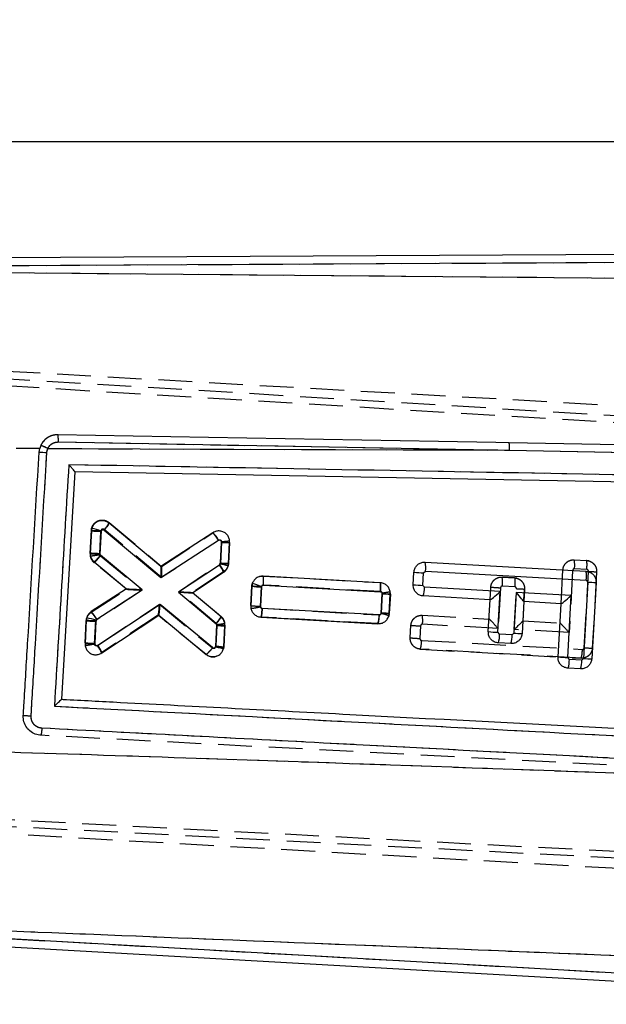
# Model space of a CAD drawing. Extents: x 35 to 288, y 10 to 210.
# Tile 18 of 37: x 160 to 176, y 182 to 210. Entities that reach past the tile are written whole.
import ezdxf

# ---------------------------------------------------------------- set-up
doc = ezdxf.new("R2010")
doc.units = 0
doc.header["$LTSCALE"] = 0.75
doc.linetypes.add('HIDDEN', pattern=[1.905, 1.27, -0.635])
doc.layers.get('0').update_dxf_attribs({"linetype": 'CONTINUOUS'})
doc.layers.add('FORMATO', color=179, linetype='CONTINUOUS')
doc.styles.add('SLDTEXTSTYLE0', font='TXT', dxfattribs={"width": 0.75})
doc.dimstyles.new('SLDDIMSTYLE0', dxfattribs={"dimtxt": 2.625, "dimasz": 2.4765, "dimexe": 0, "dimexo": 0.0625, "dimgap": 0.65625, "dimtad": 1, "dimdec": 0, "dimrnd": 1e-09, "dimzin": 12, "dimtxsty": 'SLDTEXTSTYLE0', "dimsah": 1, "dimcen": 0.09, "dimazin": 3, "dimtfac": 1, "dimtdec": 0, "dimtofl": 0, "dimtmove": 0, "dimatfit": 3, "dimtolj": 1, "dimtzin": 12})

# ---------------------------------------------------------------- blocks, each defined once
blk = doc.blocks.new('_D')
at = {"layer": 'FORMATO'}
for p, q in [((78.67, 176.746), (78.67, 206.956)), ((215.048, 190.574), (215.048, 206.956)), ((78.67, 206.206), (215.048, 206.206))]:
    blk.add_line(p, q, dxfattribs=at)
for points in [[(78.67, 206.206), (81.147, 205.825), (81.147, 206.587)], [(215.048, 206.206), (212.571, 206.587), (212.571, 205.825)]]:
    blk.add_solid(points, dxfattribs=at)
at = {"layer": 'FORMATO', "insert": (139.816, 209.59), "char_height": 2.625, "attachment_point": 1, "style": 'SLDTEXTSTYLE0'}
blk.add_mtext('136', dxfattribs=at)
blk = doc.blocks.new('_D_7')
at = {"layer": 'FORMATO'}
for p, q in [((193.738, 203.109), (226.618, 203.109)), ((225.868, 166.17), (225.868, 203.109)), ((134.921, 166.17), (226.618, 166.17))]:
    blk.add_line(p, q, dxfattribs=at)
for points in [[(225.868, 203.109), (225.487, 200.633), (226.249, 200.633)], [(225.868, 166.17), (226.249, 168.646), (225.487, 168.646)]]:
    blk.add_solid(points, dxfattribs=at)
at = {"layer": 'FORMATO', "insert": (222.484, 182.043), "char_height": 2.625, "attachment_point": 1, "rotation": 90, "style": 'SLDTEXTSTYLE0'}
blk.add_mtext('37', dxfattribs=at)

msp = doc.modelspace()

# ---------------------------------------------------------------- linework, layer by layer
at = {"color": 7, "linetype": 'CONTINUOUS'}
for p, q in [((192.9883, 203.109), (158.8501, 202.9295)), ((192.9895, 202.8783), (159.0104, 202.6996)), ((159.1839, 202.5173), (192.7098, 202.2204)), ((160.9496, 197.7451), (173.6557, 197.5126)), ((160.4242, 197.5604), (159.7598, 197.5621)), ((160.4082, 197.4603), (160.4242, 197.5604)), ((160.4553, 197.6471), (160.4242, 197.5604)), ((160.655, 197.5598), (173.6557, 197.5126)), ((173.6557, 197.5126), (190.8162, 197.1968)), ((161.4186, 196.8987), (161.0349, 190.4985)), ((190.0141, 196.3787), (161.4186, 196.8987)), ((161.8794, 195.2416), (161.8443, 194.6208)), ((161.8925, 195.314), (161.8794, 195.2416)), ((162.1159, 194.6043), (162.1509, 195.2243)), ((162.1509, 195.2243), (162.1532, 195.2367)), ((162.2408, 195.2619), (163.839, 193.9242)), ((163.836, 194.2377), (162.3788, 195.4574)), ((165.3041, 195.1891), (163.836, 194.2377)), ((163.839, 193.9242), (165.4619, 194.9759)), ((165.546, 194.9271), (165.5117, 194.3205)), ((165.7394, 194.3097), (165.7737, 194.9164)), ((163.3147, 193.5843), (162.1361, 194.5585)), ((161.9542, 194.3697), (162.8708, 193.6121)), ((165.4881, 194.2792), (164.3318, 193.5121)), ((165.5103, 194.3107), (165.4881, 194.2792)), ((165.7309, 194.2534), (165.7394, 194.3097)), ((171.2351, 194.0586), (171.2878, 194.1057)), ((171.2799, 194.3586), (175.808, 194.1045)), ((171.2878, 194.1057), (175.8159, 193.8516)), ((164.7268, 193.492), (165.6044, 194.0742)), ((170.0115, 193.7805), (166.7192, 193.9652)), ((170.9436, 193.7231), (170.9636, 194.076)), ((171.2151, 193.7056), (171.2351, 194.0586)), ((175.8159, 193.8516), (175.863, 193.7989)), ((162.8708, 193.6121), (161.8759, 192.9674)), ((162.0337, 192.7543), (163.3147, 193.5843)), ((166.3982, 193.6789), (166.3673, 193.1315)), ((166.4128, 193.7562), (166.3982, 193.6789)), ((166.6388, 193.1141), (166.6697, 193.6616)), ((166.6697, 193.6616), (166.6723, 193.6751)), ((166.7274, 193.7123), (170.0189, 193.5276)), ((171.2623, 193.6529), (171.2151, 193.7056)), ((173.3942, 193.5333), (171.2623, 193.6529)), ((175.863, 193.7989), (175.742, 191.6479)), ((176.0907, 193.7881), (175.9697, 191.6372)), ((164.3318, 193.5121), (165.3932, 192.6216)), ((165.5326, 192.8159), (164.7268, 193.492)), ((170.0708, 193.4702), (170.0399, 192.9228)), ((170.2676, 192.9119), (170.2985, 193.4593)), ((173.1087, 193.301), (171.2264, 193.4066)), ((173.058, 192.402), (173.1087, 193.301)), ((173.3295, 192.3846), (173.3942, 193.5333)), ((173.8435, 193.5081), (173.7788, 192.3594)), ((175.3911, 193.4213), (173.8435, 193.5081)), ((175.2927, 191.6732), (175.3911, 193.4213)), ((163.8155, 193.1708), (162.057, 192.0073)), ((165.2905, 191.9517), (163.8155, 193.1708)), ((169.983, 192.8725), (166.691, 193.0571)), ((174.0572, 193.2478), (174.0065, 192.3486)), ((175.1055, 193.189), (174.0572, 193.2478)), ((175.0212, 191.6906), (175.1055, 193.189)), ((161.7375, 192.7295), (161.7004, 192.0726)), ((161.7481, 192.7934), (161.7375, 192.7295)), ((161.9719, 192.0552), (162.009, 192.712)), ((162.009, 192.712), (162.0109, 192.7232)), ((162.173, 191.8021), (163.7771, 192.8635)), ((163.7771, 192.8635), (165.1096, 191.762)), ((166.6547, 192.8109), (169.9471, 192.6263)), ((170.2576, 192.85), (170.2676, 192.9119)), ((165.4132, 192.5763), (165.3806, 191.9989)), ((165.6077, 191.9782), (165.6409, 192.5655)), ((173.3767, 192.3319), (173.3295, 192.3846)), ((173.7261, 192.3122), (173.3767, 192.3319)), ((173.7788, 192.3594), (173.7261, 192.3122)), ((165.3806, 191.9989), (165.3773, 191.9752)), ((165.6012, 191.9302), (165.6077, 191.9782)), ((173.6902, 192.066), (173.3407, 192.0856)), ((175.3398, 191.6205), (175.2927, 191.6732)), ((175.6892, 191.6008), (175.3398, 191.6205)), ((175.742, 191.6479), (175.6892, 191.6008)), ((175.6533, 191.3545), (175.3038, 191.3742)), ((161.0349, 190.4985), (161.0348, 190.4976)), ((160.455, 189.4846), (160.4266, 189.487)), ((158.0126, 183.6123), (183.0855, 182.201)), ((158.195, 183.8337), (183.0985, 182.4319))]:
    msp.add_line(p, q, dxfattribs=at)
at = {"color": 7, "linetype": 'HIDDEN'}
for p, q in [((192.9895, 202.8783), (159.0104, 202.6996)), ((159.1839, 202.5173), (192.7098, 202.2204)), ((196.1001, 197.6698), (155.1211, 199.9764)), ((154.921, 199.8064), (199.9993, 197.072)), ((155.1786, 199.5899), (200.4184, 196.8596)), ((160.9496, 197.7451), (173.6557, 197.5126)), ((160.4242, 197.5604), (159.7598, 197.5621)), ((160.655, 197.5598), (173.6557, 197.5126)), ((173.6557, 197.5126), (190.8162, 197.1968)), ((161.8429, 194.6009), (161.8797, 195.2578)), ((161.8797, 195.2578), (161.8429, 194.6009)), ((162.1512, 195.2404), (162.1144, 194.5837)), ((163.858, 193.9249), (162.2411, 195.2785)), ((162.3797, 195.4735), (163.8556, 194.2379)), ((163.8545, 194.2388), (165.3022, 195.1838)), ((165.4607, 194.971), (163.858, 193.9249)), ((165.3022, 195.1838), (165.3024, 195.1839)), ((165.5447, 194.9138), (165.5441, 194.9364)), ((165.7718, 194.9615), (165.7718, 194.9615)), ((165.5124, 194.3378), (165.5447, 194.9138)), ((165.7729, 194.9131), (165.74, 194.3258)), ((161.8429, 194.6009), (161.8462, 194.5362)), ((161.8462, 194.5362), (161.8702, 194.4658)), ((162.1343, 194.5387), (163.3139, 193.5703)), ((175.4756, 194.4252), (175.8251, 194.4055)), ((175.887, 194.3952), (175.825, 194.4055)), ((162.8699, 193.5966), (161.9536, 194.3489)), ((164.3327, 193.5278), (165.487, 194.2935)), ((175.1055, 193.1896), (175.1592, 194.1425)), ((175.4307, 194.1251), (175.3323, 192.377)), ((175.833, 194.1525), (175.4834, 194.1722)), ((175.7589, 191.9489), (175.8799, 194.0991)), ((165.6043, 194.0891), (164.7276, 193.5077)), ((164.7717, 193.5369), (165.6043, 194.0891)), ((166.7199, 193.9682), (166.72, 193.9681)), ((166.72, 193.9681), (170.0122, 193.7821)), ((173.445, 193.9385), (173.7945, 193.9188)), ((173.7945, 193.9188), (173.445, 193.9385)), ((173.7945, 193.9188), (173.7945, 193.9188)), ((173.8564, 193.9085), (173.7945, 193.9188)), ((176.1077, 194.0891), (175.9866, 191.9381)), ((161.8741, 192.9467), (162.8699, 193.5966)), ((163.3139, 193.5703), (162.0338, 192.7347)), ((162.8708, 193.6121), (162.8708, 193.6121)), ((166.3676, 193.1344), (166.3983, 193.6818)), ((166.3983, 193.6818), (166.3676, 193.1344)), ((166.4092, 193.7449), (166.3983, 193.6818)), ((166.6697, 193.6632), (166.6391, 193.1168)), ((170.0204, 193.5292), (166.7279, 193.7152)), ((173.1087, 193.3012), (173.1286, 193.6558)), ((173.4001, 193.6385), (173.3355, 192.4898)), ((173.8024, 193.6659), (173.4529, 193.6856)), ((173.7847, 192.4644), (173.8494, 193.6124)), ((174.0771, 193.6024), (174.0572, 193.2486)), ((174.06, 193.299), (174.0771, 193.6024)), ((165.3954, 192.636), (164.3327, 193.5278)), ((164.7268, 193.492), (164.7268, 193.492)), ((164.7277, 193.5077), (165.5344, 192.8306)), ((170.0402, 192.9264), (170.0708, 193.4728)), ((170.2986, 193.4623), (170.2678, 192.9149)), ((170.2678, 192.9149), (170.2986, 193.4623)), ((170.2986, 193.4623), (170.2956, 193.5249)), ((162.0584, 192.0237), (163.7967, 193.1737)), ((163.7967, 193.1737), (165.2914, 191.9465)), ((166.6391, 193.1168), (166.64, 193.1039)), ((166.6902, 193.0601), (169.9824, 192.8742)), ((174.0572, 193.2478), (174.0264, 192.7021)), ((161.8741, 192.9467), (161.8473, 192.9238)), ((163.76, 192.8675), (162.1739, 191.8182)), ((165.1109, 191.7566), (163.7588, 192.8667)), ((165.64, 192.6385), (165.617, 192.7124)), ((166.6544, 192.8139), (166.6544, 192.8139)), ((169.9467, 192.6279), (166.6544, 192.8139)), ((166.6544, 192.8139), (169.9467, 192.6279)), ((170.2631, 192.8842), (170.2426, 192.8179)), ((170.262, 192.8806), (170.2678, 192.9149)), ((171.1958, 192.8632), (173.0788, 192.7568)), ((161.7019, 192.0887), (161.7368, 192.7095)), ((162.0082, 192.6904), (161.9734, 192.0714)), ((165.3804, 191.9855), (165.4144, 192.5921)), ((165.6421, 192.5815), (165.6081, 191.9749)), ((165.6421, 192.5815), (165.64, 192.6385)), ((169.9467, 192.6279), (170.0257, 192.637)), ((169.9683, 192.6287), (169.9467, 192.6279)), ((169.9467, 192.6279), (169.9467, 192.6279)), ((170.8595, 192.2275), (170.8793, 192.5804)), ((171.1508, 192.5631), (171.1311, 192.2109)), ((173.3355, 192.4898), (171.2036, 192.6102)), ((175.3323, 192.377), (173.7847, 192.4644)), ((174.0265, 192.7032), (175.0756, 192.644)), ((171.1781, 192.1574), (175.7061, 191.9018)), ((161.7068, 192.0152), (161.7068, 192.0153)), ((161.9734, 192.0714), (161.9741, 192.0595)), ((175.6702, 191.6555), (171.1421, 191.9112)), ((171.1421, 191.9112), (175.6702, 191.6555)), ((162.1739, 191.8182), (162.1739, 191.8182)), ((186.3778, 188.1254), (160.455, 189.4846)), ((208.2857, 184.3807), (154.209, 187.1886)), ((154.4912, 187.3747), (208.382, 184.5599)), ((154.3893, 186.9972), (195.3695, 184.6903)), ((158.195, 183.8337), (183.0985, 182.4319))]:
    msp.add_line(p, q, dxfattribs=at)
at = {"color": 7, "linetype": 'CONTINUOUS', "flags": 128}
for points in [[(173.644, 197.7203), (173.2711, 197.7271), (171.6526, 197.7564), (165.1787, 197.8733), (160.9385, 197.9495)], [(189.5013, 197.431), (188.8177, 197.4436), (182.3438, 197.562), (173.644, 197.7203)]]:
    msp.add_lwpolyline(points, dxfattribs=at)
at = {"color": 7, "linetype": 'HIDDEN', "flags": 128}
for points in [[(166.6251, 193.9544), (166.6585, 193.9654), (166.7198, 193.9682), (166.7199, 193.9682), (166.7199, 193.9682)], [(165.4018, 191.7086), (165.3523, 191.6914), (165.2526, 191.6918), (165.1567, 191.7255), (165.1109, 191.7565), (165.1109, 191.7566), (165.1109, 191.7566)]]:
    msp.add_lwpolyline(points, dxfattribs=at)
at = {"color": 7, "linetype": 'CONTINUOUS'}
for centre, radius, start, end in [((172.9194, 197.5753), 0.739, 355.13586, 11.31928), ((161.229, 208.0621), 10.6335, 265.57324, 266.75093), ((159.4038, 194.9713), 2.875, 64.20124, 68.54539), ((162.5441, 203.5215), 8.3066, 265.41039, 267.28699), ((160.5224, 190.2132), 5.2816, 72.01508, 74.96521), ((164.5615, 194.4741), 1.0308, 29.13404, 43.91677), ((165.9706, 201.4914), 6.578, 266.29927, 268.28499), ((164.243, 194.7234), 0.6337, 230.03438, 230.16434), ((164.7792, 193.7416), 0.8897, 21.95719, 37.17987), ((165.4567, 194.3236), 0.0551, 346.39555, 356.75747), ((163.9603, 187.8868), 6.6082, 74.4579, 76.43453), ((165.938, 200.8956), 6.5889, 266.29012, 268.27253), ((170.5592, 194.2095), 0.7359, 351.88583, 11.68594), ((175.0874, 193.9555), 0.7358, 351.88527, 11.68819), ((171.6334, 202.3889), 8.3399, 265.39343, 267.26255), ((167.0614, 201.9465), 8.2941, 265.41359, 267.29299), ((165.1194, 189.1604), 4.7744, 71.01796, 74.28102), ((171.6131, 202.0308), 8.3347, 265.39285, 267.26313), ((170.5426, 193.632), 0.72, 341.75383, 1.66046), ((176.2856, 200.3493), 6.564, 266.30924, 268.29918), ((170.5175, 200.4257), 6.9698, 266.32566, 268.19972), ((173.0624, 192.464), 0.8383, 86.75998, 86.8398), ((167.037, 201.443), 8.3384, 265.3931, 267.26259), ((174.0349, 193.2495), 0.0223, 355.76301, 357.81427), ((175.0413, 192.0302), 1.1606, 86.77107, 86.82872), ((162.4108, 201.0652), 8.3629, 265.38254, 267.24652), ((160.3142, 186.8993), 6.066, 73.7575, 76.32685), ((161.1335, 192.2526), 1.0306, 29.13039, 43.91664), ((162.0637, 192.7083), 0.0549, 123.11942, 164.22368), ((163.8111, 192.8135), 0.0604, 122.8332, 124.19719), ((169.2634, 192.8517), 0.7199, 341.75535, 1.66234), ((169.9848, 192.9259), 0.0552, 345.0387, 356.75421), ((168.6467, 187.5332), 5.5555, 73.14379, 75.49548), ((170.4668, 199.502), 6.593, 266.28735, 268.26852), ((165.8378, 199.1401), 6.5776, 266.29915, 268.28504), ((173.7254, 200.6988), 8.3236, 265.40111, 267.27386), ((172.6569, 192.3112), 0.7201, 341.74392, 1.64813), ((173.0064, 192.2915), 0.72, 341.74385, 1.6482), ((174.2014, 198.9098), 6.564, 266.30924, 268.29918), ((162.3703, 200.3858), 8.3401, 265.39326, 267.26232), ((161.3483, 191.471), 0.8887, 21.87444, 37.11563), ((175.6884, 199.985), 8.3213, 265.40088, 267.27419), ((174.6202, 191.5997), 0.7199, 341.74257, 1.65118), ((176.1646, 198.2017), 6.5674, 266.30975, 268.29867), ((174.9696, 191.58), 0.7199, 341.74257, 1.65118)]:
    msp.add_arc(centre, radius, start, end, dxfattribs=at)
at = {"color": 7, "linetype": 'HIDDEN'}
for centre, radius, start, end in [((172.9194, 197.5753), 0.739, 355.13586, 11.31928), ((159.4038, 194.9713), 2.875, 64.20124, 68.54539), ((162.5445, 203.5353), 8.3042, 265.40856, 267.28569), ((161.6733, 195.8287), 0.7907, 315.90036, 333.3044), ((162.1463, 194.584), 0.3039, 176.81838, 189.05726), ((162.5011, 202.8375), 8.2629, 265.43108, 267.31759), ((162.1478, 194.5848), 0.3055, 189.15804, 230.54298), ((162.1682, 194.5807), 0.0539, 176.81838, 188.82275), ((162.1697, 194.5815), 0.0555, 189.38431, 230.44005), ((174.7536, 194.2762), 0.7372, 351.8939, 11.65936), ((176.2731, 200.4573), 6.3704, 266.46158, 268.51209), ((172.7243, 193.7895), 0.736, 351.88369, 11.68302), ((173.7961, 201.9537), 8.3247, 265.40124, 267.27383), ((174.2422, 199.9687), 6.3684, 266.46348, 268.51463), ((170.015, 193.4759), 0.0559, 356.81572, 8.13684), ((170.4867, 199.9805), 6.521, 266.3437, 268.34682), ((169.9932, 193.4793), 0.3059, 356.81572, 8.58425), ((167.0454, 201.4998), 8.3928, 265.3679, 267.22524), ((166.1108, 195.2821), 2.2416, 276.72769, 283.65497), ((165.3387, 192.598), 0.304, 7.63968, 49.91533), ((170.4752, 192.7143), 0.7358, 351.86938, 11.67209), ((165.3606, 192.5947), 0.054, 7.9609, 49.81207), ((165.3589, 192.5952), 0.0556, 356.80909, 7.18787), ((165.8313, 199.1049), 6.5261, 266.33732, 268.33885), ((165.337, 192.5986), 0.3056, 356.80909, 7.50066), ((171.5445, 200.8644), 8.3106, 265.40916, 267.2849), ((171.4868, 200.2611), 8.0581, 265.53503, 267.4695), ((170.4584, 192.1368), 0.72, 341.73337, 1.63982), ((162.3669, 200.3688), 8.3067, 265.40874, 267.28531), ((164.5656, 192.4557), 0.8866, 307.94838, 324.94272), ((165.8011, 198.5264), 6.5544, 266.31973, 268.31263), ((174.9863, 191.881), 0.7201, 341.75017, 1.65215), ((176.1816, 198.503), 6.5678, 266.30975, 268.29862)]:
    msp.add_arc(centre, radius, start, end, dxfattribs=at)
for centre, major_axis, ratio, start_param, end_param in [((165.5228, 194.9171), (0.2502, -0.0041), 0.0119261, 4.8002099, 6.2831853), ((163.8361, 193.9283), (0.0184, 0.3102), 0.0709759, 4.7058754, 6.2306505), ((163.292, 193.5736), (0.4221, -0.0231), 0.0050435, 3.1484688, 4.7645602), ((164.3108, 193.5312), (0.4169, -0.0235), 0.0050159, 4.7652117, 6.2764752), ((163.7748, 193.1771), (0.016, 0.3099), 0.0710097, 3.1939699, 4.7053099), ((173.3136, 192.4931), (-0.2354, 0.2635), 0.0399855, 4.6640637, 6.2432132), ((173.7629, 192.4677), (0.2633, 0.2352), 0.0483726, 4.7523611, 6.23486), ((175.3104, 192.3803), (-0.2354, 0.2635), 0.0399855, 4.6640637, 6.2432132)]:
    msp.add_ellipse(centre, major_axis=major_axis, ratio=ratio, start_param=start_param, end_param=end_param, dxfattribs=at)
at = {"color": 7, "linetype": 'CONTINUOUS'}
for centre, major_axis, ratio, start_param, end_param in [((163.8171, 193.9275), (0.0189, 0.3097), 0.0710733, 4.7059813, 6.2307612), ((163.2928, 193.5877), (0.422, -0.0245), 0.0048715, 3.1482343, 4.7645765), ((164.3099, 193.5155), (0.4169, -0.0234), 0.0050216, 4.7652111, 6.2764676), ((173.3723, 193.5366), (0.2633, 0.2353), 0.0483709, 3.1899355, 4.7523436), ((173.8216, 193.5114), (-0.2354, 0.2634), 0.0399838, 3.1815472, 4.6640462), ((175.3692, 193.4246), (0.2633, 0.2353), 0.0483709, 3.1899355, 4.7523436), ((163.7936, 193.1742), (0.0165, 0.3103), 0.0709339, 3.1940964, 4.7054322), ((165.3587, 192.0022), (0.249, -0.024), 0.0048534, 4.8008813, 6.2831853)]:
    msp.add_ellipse(centre, major_axis=major_axis, ratio=ratio, start_param=start_param, end_param=end_param, dxfattribs=at)
for points, knots in [([(160.9385, 197.9495), (160.8813, 197.9451), (160.7655, 197.936), (160.6087, 197.8512), (160.5068, 197.7461), (160.4676, 197.6706), (160.4553, 197.6471)], [0, 0, 0, 0, 0.2842035, 0.5759982, 0.8678197, 1, 1, 1, 1]), ([(160.655, 197.5598), (160.6618, 197.573), (160.6849, 197.6181), (160.7454, 197.6824), (160.8416, 197.7362), (160.9136, 197.7421), (160.9496, 197.7451)], [0, 0, 0, 0, 0.1212747, 0.4134869, 0.7070885, 1, 1, 1, 1]), ([(160.9499, 197.7451), (160.9501, 197.7718), (160.9505, 197.8254), (160.9478, 197.8934), (160.9435, 197.9373), (160.94, 197.9458), (160.9384, 197.9496)], [0, 0, 0, 0, 0.2645258, 0.5290559, 0.7935825, 1, 1, 1, 1]), ([(159.9633, 190.0361), (159.9714, 190.1712), (160.0118, 190.8466), (160.1602, 193.3213), (160.3004, 195.661), (160.4082, 197.4603)], [0, 0, 0, 0, 0.0545862, 0.2729311, 1, 1, 1, 1]), ([(160.1832, 190.0214), (160.1912, 190.1565), (160.2315, 190.8319), (160.3792, 193.3067), (160.5189, 195.6464), (160.6263, 197.4457)], [0, 0, 0, 0, 0.0545866, 0.2729327, 1, 1, 1, 1]), ([(160.6263, 197.4457), (160.6312, 197.48), (160.6369, 197.5193), (160.653, 197.5552), (160.655, 197.5598)], [0, 0, 0, 0, 0.8727254, 1, 1, 1, 1]), ([(161.2439, 197.1027), (161.1763, 195.9717), (161.041, 193.7053), (160.9058, 191.439), (160.8381, 190.3036)], [0, 0, 0, 0, 0.4990478, 1, 1, 1, 1]), ([(190.3644, 196.5681), (185.483, 196.6581), (175.7764, 196.8371), (166.0693, 197.0145), (161.2439, 197.1027)], [0, 0, 0, 0, 0.5028961, 1, 1, 1, 1]), ([(161.4187, 196.8992), (161.4172, 196.9021), (161.4143, 196.9081), (161.3904, 196.938), (161.3469, 196.9888), (161.2941, 197.048), (161.2568, 197.0887), (161.2445, 197.102), (161.2439, 197.1027)], [0, 0, 0, 0, 0.1572201, 0.3135169, 0.5425163, 0.8512126, 0.9921343, 1, 1, 1, 1]), ([(162.3788, 195.4574), (162.35, 195.4768), (162.2925, 195.5157), (162.1881, 195.5334), (162.0845, 195.5179), (161.9925, 195.468), (161.9253, 195.3965), (161.9025, 195.3393), (161.8925, 195.314)], [0, 0, 0, 0, 0.17311386, 0.3462195, 0.51953475, 0.69239521, 0.86422328, 1, 1, 1, 1]), ([(162.1532, 195.2367), (162.1555, 195.2423), (162.1602, 195.2533), (162.1737, 195.2659), (162.1903, 195.2736), (162.2089, 195.2755), (162.2267, 195.2716), (162.2363, 195.2649), (162.2408, 195.2619)], [0, 0, 0, 0, 0.1664616, 0.332851, 0.5011033, 0.6732193, 0.8487976, 1, 1, 1, 1]), ([(162.3788, 195.4573), (162.3787, 195.4538), (162.3785, 195.4469), (162.3552, 195.4101), (162.3179, 195.3586), (162.2832, 195.3142), (162.257, 195.2817), (162.2478, 195.2704), (162.2408, 195.2619)], [0, 0, 0, 0, 0.2211505, 0.4422987, 0.663452, 0.8846036, 0.9125592, 1, 1, 1, 1]), ([(165.7737, 194.9164), (165.7723, 194.9507), (165.7694, 195.0193), (165.7223, 195.113), (165.6494, 195.1866), (165.5552, 195.2317), (165.4517, 195.2432), (165.3653, 195.2242), (165.3198, 195.1981), (165.3041, 195.1891)], [0, 0, 0, 0, 0.1526154, 0.3052208, 0.4575925, 0.6118199, 0.7648724, 0.9188573, 1, 1, 1, 1]), ([(165.4619, 194.9759), (165.4647, 194.9775), (165.4729, 194.9822), (165.4883, 194.9856), (165.5068, 194.9834), (165.5237, 194.9756), (165.5368, 194.9623), (165.5452, 194.9456), (165.5457, 194.9333), (165.546, 194.9271)], [0, 0, 0, 0, 0.08146858, 0.23575953, 0.38594294, 0.54416525, 0.69417977, 0.84709538, 1, 1, 1, 1]), ([(161.8443, 194.6208), (161.8449, 194.5959), (161.8463, 194.5368), (161.8805, 194.4453), (161.9294, 194.3951), (161.9542, 194.3697)], [0, 0, 0, 0, 0.2624966, 0.6253777, 1, 1, 1, 1]), ([(161.8443, 194.6208), (161.8471, 194.6204), (161.8526, 194.6196), (161.8956, 194.6166), (161.9589, 194.6128), (162.0271, 194.6089), (162.0807, 194.606), (162.1064, 194.6048), (162.1159, 194.6043)], [0, 0, 0, 0, 0.20321353, 0.4064274, 0.60964176, 0.81286268, 0.93133807, 1, 1, 1, 1]), ([(161.9542, 194.3697), (161.9559, 194.3696), (161.9592, 194.3694), (161.9721, 194.3791), (161.9904, 194.3957), (162.0137, 194.4192), (162.0412, 194.4485), (162.0716, 194.4824), (162.1037, 194.5196), (162.1253, 194.5455), (162.1361, 194.5585)], [0, 0, 0, 0, 0.1249988, 0.2500005, 0.3749997, 0.4999981, 0.6250017, 0.7499993, 0.8749993, 1, 1, 1, 1]), ([(162.1361, 194.5585), (162.1324, 194.5621), (162.1254, 194.5691), (162.12, 194.5798), (162.1163, 194.5914), (162.1161, 194.5988), (162.1159, 194.6043)], [0, 0, 0, 0, 0.29945215, 0.5704592, 0.68626285, 1, 1, 1, 1]), ([(165.6044, 194.0742), (165.6309, 194.0958), (165.6838, 194.139), (165.7185, 194.2078), (165.7292, 194.2469), (165.7309, 194.2534)], [0, 0, 0, 0, 0.4551928, 0.9104277, 1, 1, 1, 1]), ([(170.9636, 194.076), (170.9688, 194.1093), (170.9791, 194.1761), (171.0355, 194.2627), (171.1148, 194.3262), (171.2011, 194.3577), (171.2573, 194.3583), (171.2799, 194.3586)], [0, 0, 0, 0, 0.2137119, 0.4274203, 0.6412626, 0.8557027, 1, 1, 1, 1]), ([(175.808, 194.1045), (175.8416, 194.0993), (175.9089, 194.0888), (175.9959, 194.0318), (176.0594, 193.9515), (176.0901, 193.8653), (176.0906, 193.8098), (176.0907, 193.7881)], [0, 0, 0, 0, 0.21571481, 0.43142235, 0.64705585, 0.86212494, 1, 1, 1, 1]), ([(166.7192, 193.9652), (166.6846, 193.9637), (166.6154, 193.9608), (166.5215, 193.9128), (166.4496, 193.8427), (166.4245, 193.7836), (166.4128, 193.7562)], [0, 0, 0, 0, 0.2595276, 0.5190982, 0.7774615, 1, 1, 1, 1]), ([(166.7274, 193.7123), (166.7282, 193.7299), (166.7306, 193.777), (166.7319, 193.8484), (166.7304, 193.9131), (166.7262, 193.9565), (166.7215, 193.9623), (166.7192, 193.9652)], [0, 0, 0, 0, 0.1343101, 0.359266, 0.5728454, 0.7864236, 1, 1, 1, 1]), ([(166.6723, 193.6751), (166.6748, 193.6807), (166.6796, 193.6917), (166.6934, 193.704), (166.7098, 193.7117), (166.7216, 193.7121), (166.7274, 193.7123)], [0, 0, 0, 0, 0.252285, 0.5044062, 0.7594255, 1, 1, 1, 1]), ([(170.2985, 193.4593), (170.2971, 193.4935), (170.2943, 193.5619), (170.2473, 193.6555), (170.1745, 193.7287), (170.0909, 193.7705), (170.0342, 193.7777), (170.0115, 193.7805)], [0, 0, 0, 0, 0.213195, 0.4263477, 0.6405639, 0.8563532, 1, 1, 1, 1]), ([(170.0189, 193.5276), (170.0205, 193.5605), (170.0237, 193.6264), (170.0234, 193.7099), (170.0195, 193.7686), (170.0142, 193.7766), (170.0116, 193.7805)], [0, 0, 0, 0, 0.2499994, 0.5000005, 0.7499991, 1, 1, 1, 1]), ([(171.2264, 193.4066), (171.1928, 193.4118), (171.1255, 193.4223), (171.0385, 193.4793), (170.975, 193.5596), (170.9443, 193.6458), (170.9438, 193.7013), (170.9436, 193.7231)], [0, 0, 0, 0, 0.21570012, 0.43139886, 0.64696703, 0.86191147, 1, 1, 1, 1]), ([(170.0189, 193.5276), (170.0232, 193.527), (170.0337, 193.5256), (170.0488, 193.5179), (170.0617, 193.5048), (170.07, 193.4882), (170.0705, 193.4762), (170.0708, 193.4702)], [0, 0, 0, 0, 0.1526879, 0.370154, 0.5824427, 0.7911523, 1, 1, 1, 1]), ([(166.3673, 193.1315), (166.3688, 193.0973), (166.3718, 193.0289), (166.419, 192.9353), (166.492, 192.8623), (166.5756, 192.8208), (166.6322, 192.8137), (166.6547, 192.8109)], [0, 0, 0, 0, 0.2134174, 0.4267959, 0.6411508, 0.8570287, 1, 1, 1, 1]), ([(166.691, 193.0571), (166.6867, 193.0577), (166.6762, 193.0591), (166.661, 193.0668), (166.648, 193.0799), (166.6397, 193.0963), (166.6391, 193.1082), (166.6388, 193.1141)], [0, 0, 0, 0, 0.1528169, 0.371285, 0.5849402, 0.7953434, 1, 1, 1, 1]), ([(166.6548, 192.8109), (166.6574, 192.8135), (166.6627, 192.8187), (166.6717, 192.8614), (166.6805, 192.9257), (166.6871, 192.9956), (166.69, 193.0412), (166.691, 193.0571)], [0, 0, 0, 0, 0.2158737, 0.4317476, 0.6476205, 0.8767996, 1, 1, 1, 1]), ([(161.8759, 192.9674), (161.849, 192.946), (161.7953, 192.9032), (161.7606, 192.8358), (161.7495, 192.7982), (161.7481, 192.7934)], [0, 0, 0, 0, 0.46548883, 0.93102729, 1, 1, 1, 1]), ([(165.3932, 192.6216), (165.4, 192.6296), (165.4093, 192.6408), (165.4357, 192.673), (165.4711, 192.7176), (165.5087, 192.7688), (165.5321, 192.8055), (165.5324, 192.8124), (165.5326, 192.8159)], [0, 0, 0, 0, 0.083181, 0.1151595, 0.336371, 0.5575832, 0.7787898, 1, 1, 1, 1]), ([(165.6409, 192.5655), (165.6404, 192.5902), (165.6392, 192.6492), (165.6054, 192.7404), (165.5571, 192.7906), (165.5326, 192.8159)], [0, 0, 0, 0, 0.2623548, 0.6268785, 1, 1, 1, 1]), ([(169.9471, 192.6263), (169.9816, 192.6277), (170.0507, 192.6306), (170.1443, 192.6782), (170.2203, 192.7519), (170.2451, 192.8171), (170.2576, 192.85)], [0, 0, 0, 0, 0.2492974, 0.4986519, 0.746721, 1, 1, 1, 1]), ([(170.0381, 192.9117), (170.036, 192.9061), (170.0317, 192.8949), (170.0185, 192.8819), (170.0017, 192.8733), (169.9892, 192.8728), (169.983, 192.8725)], [0, 0, 0, 0, 0.240425, 0.4907931, 0.7455992, 1, 1, 1, 1]), ([(165.3932, 192.6216), (165.3976, 192.617), (165.4064, 192.6079), (165.4127, 192.5914), (165.413, 192.5807), (165.4132, 192.5763)], [0, 0, 0, 0, 0.3705223, 0.740575, 1, 1, 1, 1]), ([(173.3407, 192.0856), (173.3071, 192.0909), (173.2399, 192.1014), (173.1528, 192.1584), (173.0894, 192.2387), (173.0587, 192.3249), (173.0582, 192.3804), (173.058, 192.402)], [0, 0, 0, 0, 0.2157839, 0.43157032, 0.64724545, 0.86230393, 1, 1, 1, 1]), ([(174.0065, 192.3486), (174.0014, 192.3153), (173.991, 192.2485), (173.9347, 192.1619), (173.8554, 192.0984), (173.7691, 192.0668), (173.7128, 192.0662), (173.6902, 192.066)], [0, 0, 0, 0, 0.2136124, 0.4272232, 0.6409309, 0.8552222, 1, 1, 1, 1]), ([(161.7004, 192.0726), (161.7019, 192.0385), (161.7048, 191.9702), (161.7515, 191.8771), (161.8242, 191.8035), (161.9182, 191.7581), (162.0221, 191.7464), (162.1099, 191.7654), (162.1564, 191.7924), (162.173, 191.8021)], [0, 0, 0, 0, 0.1511897, 0.3023604, 0.4528592, 0.607598, 0.7600562, 0.9139395, 1, 1, 1, 1]), ([(162.057, 192.0073), (162.054, 192.0056), (162.0455, 192.0007), (162.0298, 191.9973), (162.0108, 191.9995), (161.994, 192.0077), (161.981, 192.021), (161.9728, 192.0371), (161.9722, 192.0492), (161.9719, 192.0552)], [0, 0, 0, 0, 0.086597, 0.24321489, 0.393109, 0.55857859, 0.70200795, 0.85097412, 1, 1, 1, 1]), ([(165.1096, 191.762), (165.1385, 191.7427), (165.1962, 191.7042), (165.3008, 191.6869), (165.4043, 191.703), (165.4961, 191.7533), (165.5684, 191.831), (165.5902, 191.897), (165.6012, 191.9302)], [0, 0, 0, 0, 0.1668107, 0.3336035, 0.5006111, 0.667096, 0.8324503, 1, 1, 1, 1]), ([(165.2905, 191.9517), (165.2798, 191.9387), (165.2583, 191.9127), (165.2263, 191.8754), (165.196, 191.8414), (165.1687, 191.812), (165.1455, 191.7884), (165.1274, 191.7716), (165.1146, 191.7618), (165.1114, 191.7619), (165.1098, 191.7619)], [0, 0, 0, 0, 0.1249984, 0.2499955, 0.3750002, 0.4999991, 0.6249991, 0.7499991, 0.8749988, 1, 1, 1, 1]), ([(165.3773, 191.9752), (165.3766, 191.9733), (165.3737, 191.9657), (165.365, 191.9538), (165.3495, 191.9432), (165.3307, 191.9382), (165.3111, 191.9399), (165.2977, 191.9461), (165.2916, 191.9508), (165.2905, 191.9517)], [0, 0, 0, 0, 0.0586338, 0.2322957, 0.409203, 0.5859845, 0.7793426, 0.9596639, 1, 1, 1, 1]), ([(165.3773, 191.9752), (165.3796, 191.9746), (165.3905, 191.9721), (165.4283, 191.9637), (165.4884, 191.9516), (165.5507, 191.9397), (165.593, 191.9319), (165.5985, 191.9308), (165.6012, 191.9302)], [0, 0, 0, 0, 0.0192982, 0.0910985, 0.3184791, 0.5456972, 0.7728497, 1, 1, 1, 1]), ([(175.3038, 191.3742), (175.2702, 191.3794), (175.203, 191.3899), (175.1159, 191.447), (175.0525, 191.5273), (175.0218, 191.6135), (175.0213, 191.6689), (175.0212, 191.6906)], [0, 0, 0, 0, 0.2158003, 0.4316031, 0.6473158, 0.862422, 1, 1, 1, 1]), ([(175.9697, 191.6372), (175.9645, 191.6038), (175.9541, 191.5371), (175.8978, 191.4505), (175.8185, 191.387), (175.7322, 191.3554), (175.676, 191.3548), (175.6533, 191.3545)], [0, 0, 0, 0, 0.2135994, 0.4271964, 0.6408634, 0.8551118, 1, 1, 1, 1]), ([(160.8381, 190.3036), (160.8388, 190.3043), (160.8516, 190.3158), (160.8931, 190.3534), (160.9526, 190.4089), (161.0022, 190.458), (161.0294, 190.4874), (161.033, 190.4942), (161.0348, 190.4976)], [0, 0, 0, 0, 0.0077869, 0.1402923, 0.4591571, 0.690964, 0.84498, 1, 1, 1, 1]), ([(161.0349, 190.4985), (161.0506, 190.4977), (161.6047, 190.4687), (164.3125, 190.3267), (172.6772, 189.8881), (180.5042, 189.4776), (186.1771, 189.1802)], [0, 0, 0, 0, 0.0018694, 0.0661233, 0.3231391, 1, 1, 1, 1]), ([(160.8381, 190.3036), (165.0898, 190.0796), (173.5804, 189.6323), (182.0723, 189.1858), (186.3118, 188.9629)], [0, 0, 0, 0, 0.5007601, 1, 1, 1, 1]), ([(160.4266, 189.487), (160.3689, 189.4991), (160.2534, 189.5234), (160.1079, 189.6303), (160.0051, 189.7754), (159.9624, 189.9192), (159.9631, 190.0069), (159.9633, 190.036)], [0, 0, 0, 0, 0.2226238, 0.4452332, 0.6676391, 0.8896763, 1, 1, 1, 1]), ([(160.1832, 190.0214), (160.1691, 190.0222), (160.141, 190.0238), (160.0997, 190.0263), (160.0613, 190.0287), (160.0273, 190.0309), (159.9992, 190.0328), (159.9783, 190.0344), (159.967, 190.0354), (159.9642, 190.0359), (159.9633, 190.036)], [0, 0, 0, 0, 0.1325156, 0.2650298, 0.3975379, 0.5300561, 0.6625665, 0.7950839, 0.9275942, 1, 1, 1, 1]), ([(160.4847, 189.6844), (160.4612, 189.6873), (160.4021, 189.6944), (160.3146, 189.7376), (160.2376, 189.8142), (160.1878, 189.9129), (160.1847, 189.9853), (160.1832, 190.0214)], [0, 0, 0, 0, 0.141849, 0.3564604, 0.5704834, 0.7858721, 1, 1, 1, 1]), ([(160.4847, 189.6844), (160.4834, 189.6638), (160.4811, 189.6267), (160.4758, 189.5722), (160.4695, 189.5256), (160.4621, 189.491), (160.4578, 189.4867), (160.4556, 189.4846)], [0, 0, 0, 0, 0.1963135, 0.3521513, 0.5681004, 0.7840503, 1, 1, 1, 1]), ([(186.4058, 188.3201), (180.4081, 188.6354), (171.767, 189.0898), (163.1276, 189.5451), (160.4847, 189.6844)], [0, 0, 0, 0, 0.6940826, 1, 1, 1, 1]), ([(159.2279, 189.0252), (160.9991, 188.9676), (168.914, 188.7102), (176.8301, 188.4193), (182.9747, 188.1936)], [0, 0, 0, 0, 0.2237798, 1, 1, 1, 1]), ([(183.1312, 183.0128), (176.9922, 183.2625), (168.7459, 183.598), (160.5019, 183.9282), (158.3952, 184.0126)], [0, 0, 0, 0, 0.7444505, 1, 1, 1, 1])]:
    msp.add_open_spline(points, degree=3, knots=knots, dxfattribs=at)
at = {"color": 7, "linetype": 'HIDDEN'}
for points, knots in [([(160.9385, 197.9495), (160.8813, 197.9451), (160.7655, 197.936), (160.6087, 197.8512), (160.5068, 197.7461), (160.4676, 197.6706), (160.4553, 197.6471)], [0, 0, 0, 0, 0.2842035, 0.5759982, 0.8678197, 1, 1, 1, 1]), ([(160.655, 197.5598), (160.6618, 197.573), (160.6849, 197.6181), (160.7454, 197.6824), (160.8416, 197.7362), (160.9136, 197.7421), (160.9496, 197.7451)], [0, 0, 0, 0, 0.1212747, 0.4134869, 0.7070885, 1, 1, 1, 1]), ([(160.9496, 197.7451), (160.9499, 197.7718), (160.9504, 197.8254), (160.9479, 197.8934), (160.9438, 197.9373), (160.9402, 197.9458), (160.9386, 197.9495)], [0, 0, 0, 0, 0.2645266, 0.52905395, 0.7935831, 1, 1, 1, 1]), ([(160.1832, 190.0214), (160.1912, 190.1565), (160.2315, 190.8319), (160.3792, 193.3067), (160.5189, 195.6464), (160.6263, 197.4457)], [0, 0, 0, 0, 0.0545866, 0.2729327, 1, 1, 1, 1]), ([(160.6263, 197.4457), (160.6312, 197.48), (160.6369, 197.5193), (160.653, 197.5552), (160.655, 197.5598)], [0, 0, 0, 0, 0.8727254, 1, 1, 1, 1]), ([(161.2439, 197.1027), (161.1763, 195.9717), (161.041, 193.7053), (160.9058, 191.439), (160.8381, 190.3036)], [0, 0, 0, 0, 0.4990478, 1, 1, 1, 1]), ([(190.3644, 196.5681), (185.483, 196.6581), (175.7764, 196.8371), (166.0693, 197.0145), (161.2439, 197.1027)], [0, 0, 0, 0, 0.5028961, 1, 1, 1, 1]), ([(161.8797, 195.2578), (161.8797, 195.2578), (161.8797, 195.2917), (161.898, 195.3594), (161.9513, 195.4454), (162.0318, 195.5104), (162.128, 195.5451), (162.2329, 195.5464), (162.3183, 195.518), (162.3638, 195.4863), (162.3797, 195.4735), (162.3797, 195.4735)], [0, 0, 0, 0, 0.0000889, 0.1517749, 0.3045602, 0.4468038, 0.6063401, 0.753023, 0.9089338, 0.9999071, 1, 1, 1, 1]), ([(162.2411, 195.2785), (162.2382, 195.2806), (162.2302, 195.2865), (162.2146, 195.2916), (162.1958, 195.2911), (162.1782, 195.285), (162.164, 195.2734), (162.154, 195.2582), (162.1522, 195.2463), (162.1512, 195.2404)], [0, 0, 0, 0, 0.089896, 0.2483399, 0.399019, 0.5572015, 0.7035549, 0.8517358, 1, 1, 1, 1]), ([(165.4607, 194.971), (165.4514, 194.9853), (165.4328, 195.0138), (165.405, 195.0549), (165.3786, 195.0927), (165.3547, 195.1256), (165.3342, 195.1523), (165.3182, 195.1715), (165.3068, 195.1832), (165.3039, 195.1836), (165.3024, 195.1839)], [0, 0, 0, 0, 0.1250026, 0.2500021, 0.3749997, 0.499999, 0.6250011, 0.7499998, 0.8750008, 1, 1, 1, 1]), ([(165.5441, 194.9364), (165.5434, 194.939), (165.5409, 194.9477), (165.5327, 194.961), (165.5182, 194.9732), (165.5, 194.98), (165.4805, 194.9801), (165.4673, 194.9752), (165.4614, 194.9715), (165.4607, 194.971)], [0, 0, 0, 0, 0.07791149, 0.25641816, 0.43261087, 0.60892096, 0.80153852, 0.97492409, 1, 1, 1, 1]), ([(165.5441, 194.9364), (165.5464, 194.9367), (165.5576, 194.9381), (165.5962, 194.9426), (165.6575, 194.9487), (165.7206, 194.9547), (165.7636, 194.9593), (165.7691, 194.9608), (165.7718, 194.9615)], [0, 0, 0, 0, 0.01869319, 0.09215097, 0.31930827, 0.54626047, 0.77313118, 1, 1, 1, 1]), ([(161.8462, 194.5362), (161.8473, 194.5358), (161.8495, 194.5351), (161.866, 194.5363), (161.8915, 194.539), (161.9257, 194.5434), (161.967, 194.5492), (162.0137, 194.5561), (162.0638, 194.564), (162.0979, 194.5696), (162.1149, 194.5724)], [0, 0, 0, 0, 0.1250075, 0.2500119, 0.3750157, 0.5000164, 0.6250181, 0.7500117, 0.8750077, 1, 1, 1, 1]), ([(161.9536, 194.3489), (161.9553, 194.3489), (161.9585, 194.3488), (161.9714, 194.3585), (161.9895, 194.3752), (162.0127, 194.3989), (162.04, 194.4283), (162.0702, 194.4624), (162.1022, 194.4996), (162.1236, 194.5257), (162.1343, 194.5387)], [0, 0, 0, 0, 0.1249988, 0.2499985, 0.3749986, 0.4999979, 0.6249964, 0.7500008, 0.8749959, 1, 1, 1, 1]), ([(175.1592, 194.1425), (175.1592, 194.1425), (175.1613, 194.176), (175.1767, 194.2435), (175.2324, 194.3312), (175.3146, 194.3954), (175.4004, 194.4237), (175.4551, 194.4264), (175.4755, 194.4252), (175.4756, 194.4252)], [0, 0, 0, 0, 0.0001283, 0.214664, 0.4332255, 0.6522479, 0.8691117, 0.9998727, 1, 1, 1, 1]), ([(175.833, 194.1525), (175.8345, 194.1855), (175.8376, 194.2513), (175.8372, 194.3349), (175.8332, 194.3936), (175.8278, 194.4015), (175.8251, 194.4055)], [0, 0, 0, 0, 0.2500005, 0.4999999, 0.7499994, 1, 1, 1, 1]), ([(175.8251, 194.4055), (175.8455, 194.4031), (175.9001, 194.3966), (175.9824, 194.357), (176.0565, 194.2841), (176.1015, 194.1911), (176.1098, 194.1227), (176.1077, 194.0891), (176.1077, 194.0891)], [0, 0, 0, 0, 0.1311057, 0.3508342, 0.5691412, 0.7846838, 0.9998716, 1, 1, 1, 1]), ([(165.487, 194.2935), (165.491, 194.2966), (165.4987, 194.3028), (165.5051, 194.3128), (165.5103, 194.3243), (165.5115, 194.332), (165.5124, 194.3378)], [0, 0, 0, 0, 0.2856317, 0.5603354, 0.6670592, 1, 1, 1, 1]), ([(165.487, 194.2935), (165.5041, 194.2673), (165.5382, 194.2149), (165.5779, 194.1486), (165.6034, 194.1011), (165.604, 194.0931), (165.6043, 194.0891)], [0, 0, 0, 0, 0.2499996, 0.4999987, 0.7499998, 1, 1, 1, 1]), ([(165.5124, 194.3378), (165.5202, 194.3373), (165.5588, 194.3349), (165.6229, 194.3311), (165.6886, 194.3276), (165.7317, 194.3256), (165.7372, 194.3257), (165.74, 194.3258)], [0, 0, 0, 0, 0.06408024, 0.31727309, 0.54484789, 0.77242507, 1, 1, 1, 1]), ([(165.74, 194.3258), (165.74, 194.3258), (165.7381, 194.2945), (165.729, 194.2535), (165.7021, 194.1928), (165.6673, 194.1399), (165.6269, 194.1047), (165.6043, 194.0891), (165.6043, 194.0891)], [0, 0, 0, 0, 0.0002136, 0.3333603, 0.4374254, 0.7071881, 0.999791, 1, 1, 1, 1]), ([(175.4834, 194.1722), (175.48, 194.1722), (175.471, 194.1722), (175.4568, 194.1672), (175.4431, 194.1565), (175.4335, 194.1418), (175.4316, 194.1306), (175.4307, 194.1251)], [0, 0, 0, 0, 0.1297853, 0.3454205, 0.565174, 0.7883298, 1, 1, 1, 1]), ([(175.8799, 194.0991), (175.8797, 194.1049), (175.8792, 194.1165), (175.8712, 194.1323), (175.8589, 194.1445), (175.8452, 194.1511), (175.8363, 194.1522), (175.833, 194.1525)], [0, 0, 0, 0, 0.2188633, 0.4376986, 0.6565839, 0.8727347, 1, 1, 1, 1]), ([(173.1286, 193.6558), (173.1286, 193.6559), (173.1307, 193.6894), (173.1461, 193.7568), (173.2018, 193.8445), (173.284, 193.9087), (173.3698, 193.9372), (173.4246, 193.9396), (173.445, 193.9385), (173.445, 193.9385)], [0, 0, 0, 0, 0.00012833, 0.21468425, 0.43310431, 0.65208724, 0.86907194, 0.9998727, 1, 1, 1, 1]), ([(173.7945, 193.9188), (173.7972, 193.9149), (173.8026, 193.907), (173.8066, 193.8482), (173.807, 193.7647), (173.804, 193.6988), (173.8024, 193.6659)], [0, 0, 0, 0, 0.250001, 0.5000011, 0.7499998, 1, 1, 1, 1]), ([(173.7945, 193.9188), (173.8149, 193.9164), (173.8695, 193.91), (173.9519, 193.8704), (174.0257, 193.7975), (174.0719, 193.7044), (174.0771, 193.6361), (174.0771, 193.6025), (174.0771, 193.6024)], [0, 0, 0, 0, 0.13105193, 0.3506798, 0.5690312, 0.7847121, 0.99987189, 1, 1, 1, 1]), ([(166.3983, 193.6818), (166.3983, 193.6818), (166.3996, 193.7028), (166.4053, 193.7466), (166.4263, 193.785), (166.4371, 193.8048)], [0, 0, 0, 0, 0.0004588, 0.4841379, 1, 1, 1, 1]), ([(166.6697, 193.6632), (166.6616, 193.6637), (166.636, 193.6653), (166.5823, 193.6687), (166.5128, 193.6732), (166.4495, 193.6774), (166.4065, 193.6806), (166.401, 193.6814), (166.3983, 193.6818)], [0, 0, 0, 0, 0.0588214, 0.1871398, 0.3903526, 0.5935674, 0.7967822, 1, 1, 1, 1]), ([(166.7279, 193.7152), (166.7242, 193.7152), (166.7143, 193.7152), (166.6988, 193.7099), (166.6867, 193.7006), (166.6772, 193.6887), (166.6715, 193.6769), (166.6702, 193.6669), (166.6697, 193.6632)], [0, 0, 0, 0, 0.1283095, 0.3427922, 0.5572195, 0.6505355, 0.8699285, 1, 1, 1, 1]), ([(170.0122, 193.7821), (170.0149, 193.7782), (170.0203, 193.7703), (170.0244, 193.7115), (170.0249, 193.628), (170.0219, 193.5621), (170.0204, 193.5292)], [0, 0, 0, 0, 0.2499989, 0.4999992, 0.7500006, 1, 1, 1, 1]), ([(173.4529, 193.6856), (173.4495, 193.6856), (173.4405, 193.6855), (173.4262, 193.6806), (173.4126, 193.6699), (173.403, 193.6552), (173.4011, 193.6439), (173.4001, 193.6385)], [0, 0, 0, 0, 0.1301631, 0.3457806, 0.5654842, 0.7884468, 1, 1, 1, 1]), ([(173.8494, 193.6124), (173.8491, 193.6182), (173.8486, 193.6298), (173.8406, 193.6457), (173.8283, 193.6579), (173.8147, 193.6644), (173.8057, 193.6655), (173.8024, 193.6659)], [0, 0, 0, 0, 0.2189456, 0.4378821, 0.6566874, 0.8727144, 1, 1, 1, 1]), ([(170.0704, 193.4839), (170.0695, 193.4877), (170.0672, 193.4975), (170.0586, 193.5115), (170.0456, 193.5222), (170.0323, 193.5279), (170.0241, 193.5288), (170.0204, 193.5292)], [0, 0, 0, 0, 0.1627781, 0.4111726, 0.6596594, 0.8455863, 1, 1, 1, 1]), ([(170.2956, 193.5249), (170.293, 193.5238), (170.2877, 193.5215), (170.2454, 193.513), (170.183, 193.5019), (170.1271, 193.4928), (170.089, 193.4868), (170.0778, 193.485), (170.0704, 193.4839)], [0, 0, 0, 0, 0.22691984, 0.45384563, 0.68076368, 0.90768234, 0.93831027, 1, 1, 1, 1]), ([(166.64, 193.1039), (166.6419, 193.0979), (166.6456, 193.0858), (166.6584, 193.0716), (166.6738, 193.0624), (166.6851, 193.0609), (166.6902, 193.0601)], [0, 0, 0, 0, 0.2620542, 0.5241726, 0.784053, 1, 1, 1, 1]), ([(166.6902, 193.0601), (166.6881, 193.0277), (166.6837, 192.9627), (166.674, 192.8812), (166.6636, 192.8245), (166.6574, 192.8174), (166.6544, 192.8139)], [0, 0, 0, 0, 0.25, 0.5000006, 0.7499991, 1, 1, 1, 1]), ([(161.7368, 192.7095), (161.7368, 192.7096), (161.7385, 192.7374), (161.7495, 192.7903), (161.7886, 192.8696), (161.8352, 192.919), (161.8685, 192.9431), (161.8741, 192.9467), (161.8741, 192.9467)], [0, 0, 0, 0, 0.0002126, 0.2961529, 0.5636987, 0.929857, 0.9997809, 1, 1, 1, 1]), ([(161.8741, 192.9467), (161.8757, 192.9465), (161.8787, 192.9461), (161.8903, 192.9346), (161.9065, 192.9155), (161.9271, 192.8889), (161.9512, 192.8561), (161.9777, 192.8184), (162.0057, 192.7774), (162.0244, 192.749), (162.0338, 192.7347)], [0, 0, 0, 0, 0.1250007, 0.25, 0.3750001, 0.5000017, 0.6249994, 0.7499985, 0.8750006, 1, 1, 1, 1]), ([(162.0338, 192.7347), (162.0329, 192.7341), (162.0267, 192.7298), (162.0181, 192.7204), (162.0105, 192.7055), (162.0089, 192.6955), (162.0082, 192.6904)], [0, 0, 0, 0, 0.05998332, 0.43235544, 0.70763946, 1, 1, 1, 1]), ([(165.3954, 192.636), (165.4155, 192.6604), (165.4555, 192.7093), (165.5026, 192.7722), (165.5331, 192.8179), (165.534, 192.8264), (165.5344, 192.8306)], [0, 0, 0, 0, 0.2500012, 0.5000015, 0.7499996, 1, 1, 1, 1]), ([(169.9824, 192.8742), (169.9802, 192.8417), (169.9759, 192.7768), (169.9663, 192.6953), (169.9559, 192.6386), (169.9498, 192.6315), (169.9467, 192.6279)], [0, 0, 0, 0, 0.25000023, 0.49999955, 0.74999929, 1, 1, 1, 1]), ([(169.9824, 192.8742), (169.9855, 192.8742), (169.9943, 192.8742), (170.009, 192.8786), (170.0241, 192.8889), (170.0352, 192.9043), (170.0394, 192.9176), (170.0401, 192.9252), (170.0402, 192.9264)], [0, 0, 0, 0, 0.1095242, 0.306823, 0.5222164, 0.7374958, 0.9552133, 1, 1, 1, 1]), ([(170.2678, 192.9149), (170.2645, 192.9149), (170.2578, 192.9149), (170.2061, 192.9173), (170.1315, 192.9212), (170.0706, 192.9247), (170.0402, 192.9264)], [0, 0, 0, 0, 0.2499992, 0.4999973, 0.7500005, 1, 1, 1, 1]), ([(170.8793, 192.5804), (170.8793, 192.5805), (170.8814, 192.614), (170.8968, 192.6814), (170.9524, 192.769), (171.0346, 192.8333), (171.1204, 192.8618), (171.1753, 192.8643), (171.1958, 192.8632), (171.1958, 192.8632)], [0, 0, 0, 0, 0.0001283, 0.2146488, 0.4327876, 0.6516069, 0.8686498, 0.9998727, 1, 1, 1, 1]), ([(161.7368, 192.7095), (161.7395, 192.7091), (161.745, 192.7084), (161.788, 192.7051), (161.8513, 192.7008), (161.9218, 192.6961), (161.9756, 192.6926), (162.0013, 192.6909), (162.0082, 192.6904)], [0, 0, 0, 0, 0.2032234, 0.4064473, 0.6096661, 0.8128917, 0.949788, 1, 1, 1, 1]), ([(165.4141, 192.6022), (165.423, 192.6034), (165.4617, 192.6087), (165.5252, 192.6178), (165.5896, 192.6278), (165.6321, 192.6353), (165.6374, 192.6374), (165.64, 192.6385)], [0, 0, 0, 0, 0.0736275, 0.3188046, 0.5458659, 0.7729347, 1, 1, 1, 1]), ([(171.2036, 192.6102), (171.2002, 192.6102), (171.1912, 192.6102), (171.1769, 192.6052), (171.1633, 192.5945), (171.1537, 192.5798), (171.1518, 192.5686), (171.1508, 192.5631)], [0, 0, 0, 0, 0.13047578, 0.34619368, 0.56584281, 0.78852065, 1, 1, 1, 1]), ([(171.1421, 191.9112), (171.1421, 191.9112), (171.1084, 191.913), (171.0417, 191.9284), (170.9557, 191.9828), (170.8923, 192.0621), (170.8619, 192.1479), (170.8581, 192.2046), (170.8595, 192.2275), (170.8595, 192.2275)], [0, 0, 0, 0, 0.00012731, 0.21590729, 0.42829337, 0.63992665, 0.85320812, 0.99987265, 1, 1, 1, 1]), ([(171.1311, 192.2109), (171.1311, 192.207), (171.1313, 192.1973), (171.1367, 192.1827), (171.1473, 192.1694), (171.1616, 192.16), (171.1726, 192.1583), (171.1781, 192.1574)], [0, 0, 0, 0, 0.1491191, 0.3656604, 0.5784434, 0.7886051, 1, 1, 1, 1]), ([(161.7068, 192.0152), (161.7097, 192.0149), (161.7154, 192.0143), (161.7582, 192.0203), (161.8208, 192.0308), (161.8915, 192.0436), (161.9442, 192.0537), (161.969, 192.0585), (161.9741, 192.0595)], [0, 0, 0, 0, 0.2038372, 0.4076705, 0.6115035, 0.8153463, 0.9618342, 1, 1, 1, 1]), ([(161.9741, 192.0595), (161.9745, 192.0581), (161.9763, 192.0504), (161.9826, 192.0378), (161.9958, 192.0245), (162.0125, 192.0162), (162.0312, 192.0139), (162.047, 192.0172), (162.0554, 192.022), (162.0584, 192.0237)], [0, 0, 0, 0, 0.0422905, 0.2198503, 0.3846167, 0.5579358, 0.7313199, 0.9033207, 1, 1, 1, 1]), ([(162.1739, 191.8182), (162.174, 191.8216), (162.174, 191.8282), (162.1544, 191.8669), (162.122, 191.9231), (162.0872, 191.9793), (162.0648, 192.0139), (162.0584, 192.0237)], [0, 0, 0, 0, 0.2231728, 0.4463481, 0.6695207, 0.9062101, 1, 1, 1, 1]), ([(165.2914, 191.9465), (165.294, 191.9445), (165.3016, 191.939), (165.3165, 191.9339), (165.3352, 191.934), (165.3528, 191.9399), (165.3673, 191.9516), (165.3775, 191.9673), (165.3794, 191.9794), (165.3804, 191.9855)], [0, 0, 0, 0, 0.0819306, 0.2362712, 0.3860907, 0.5443439, 0.6937375, 0.8468675, 1, 1, 1, 1]), ([(165.6081, 191.9749), (165.6081, 191.9748), (165.6068, 191.9536), (165.6003, 191.933), (165.5939, 191.9125)], [0, 0, 0, 0, 0.00093359, 1, 1, 1, 1]), ([(175.9866, 191.9381), (175.9866, 191.9381), (175.9866, 191.9046), (175.9681, 191.8372), (175.9138, 191.7496), (175.8313, 191.6854), (175.7456, 191.6569), (175.6907, 191.6543), (175.6702, 191.6555), (175.6702, 191.6555)], [0, 0, 0, 0, 0.0001281, 0.2146082, 0.4328938, 0.6515955, 0.8682812, 0.9998727, 1, 1, 1, 1]), ([(175.7061, 191.9018), (175.7095, 191.9018), (175.7185, 191.9018), (175.7328, 191.9068), (175.7465, 191.9175), (175.756, 191.9321), (175.758, 191.9434), (175.7589, 191.9489)], [0, 0, 0, 0, 0.1311977, 0.3467084, 0.5660556, 0.7885649, 1, 1, 1, 1]), ([(160.8381, 190.3036), (165.0898, 190.0796), (173.5804, 189.6323), (182.0723, 189.1858), (186.3118, 188.9629)], [0, 0, 0, 0, 0.5007601, 1, 1, 1, 1]), ([(160.4847, 189.6844), (160.4612, 189.6873), (160.4021, 189.6944), (160.3146, 189.7376), (160.2376, 189.8142), (160.1878, 189.9129), (160.1847, 189.9853), (160.1832, 190.0214)], [0, 0, 0, 0, 0.141849, 0.3564604, 0.5704834, 0.7858721, 1, 1, 1, 1]), ([(186.4058, 188.3201), (180.4081, 188.6354), (171.767, 189.0898), (163.1276, 189.5451), (160.4847, 189.6844)], [0, 0, 0, 0, 0.6940826, 1, 1, 1, 1]), ([(159.2279, 189.0252), (160.9991, 188.9676), (168.914, 188.7102), (176.8301, 188.4193), (182.9747, 188.1936)], [0, 0, 0, 0, 0.2237798, 1, 1, 1, 1]), ([(183.1312, 183.0128), (176.9922, 183.2625), (168.7459, 183.598), (160.5019, 183.9282), (158.3952, 184.0126)], [0, 0, 0, 0, 0.7444505, 1, 1, 1, 1])]:
    msp.add_open_spline(points, degree=3, knots=knots, dxfattribs=at)

# ---------------------------------------------------------------- dimensions: what is measured, and where the dimension line sits
at = {"layer": 'FORMATO'}
dim = msp.add_linear_dim(base=(215.0479, 206.2058), p1=(78.6703, 175.9963), p2=(215.0479, 189.824), dimstyle='SLDDIMSTYLE0', dxfattribs=at)
dim.commit()
dim.dimension.update_dxf_attribs({"geometry": '_D', "text_midpoint": (142.725, 206.2058), "dimtype": 160})
dim = msp.add_linear_dim(base=(225.8681, 203.109), p1=(134.1707, 166.1695), p2=(192.9883, 203.109), angle=90, dimstyle='SLDDIMSTYLE0', dxfattribs=at)
dim.commit()
dim.dimension.update_dxf_attribs({"geometry": '_D_7', "text_midpoint": (225.8681, 183.9821), "dimtype": 160})

doc.saveas('drawing.dxf')
